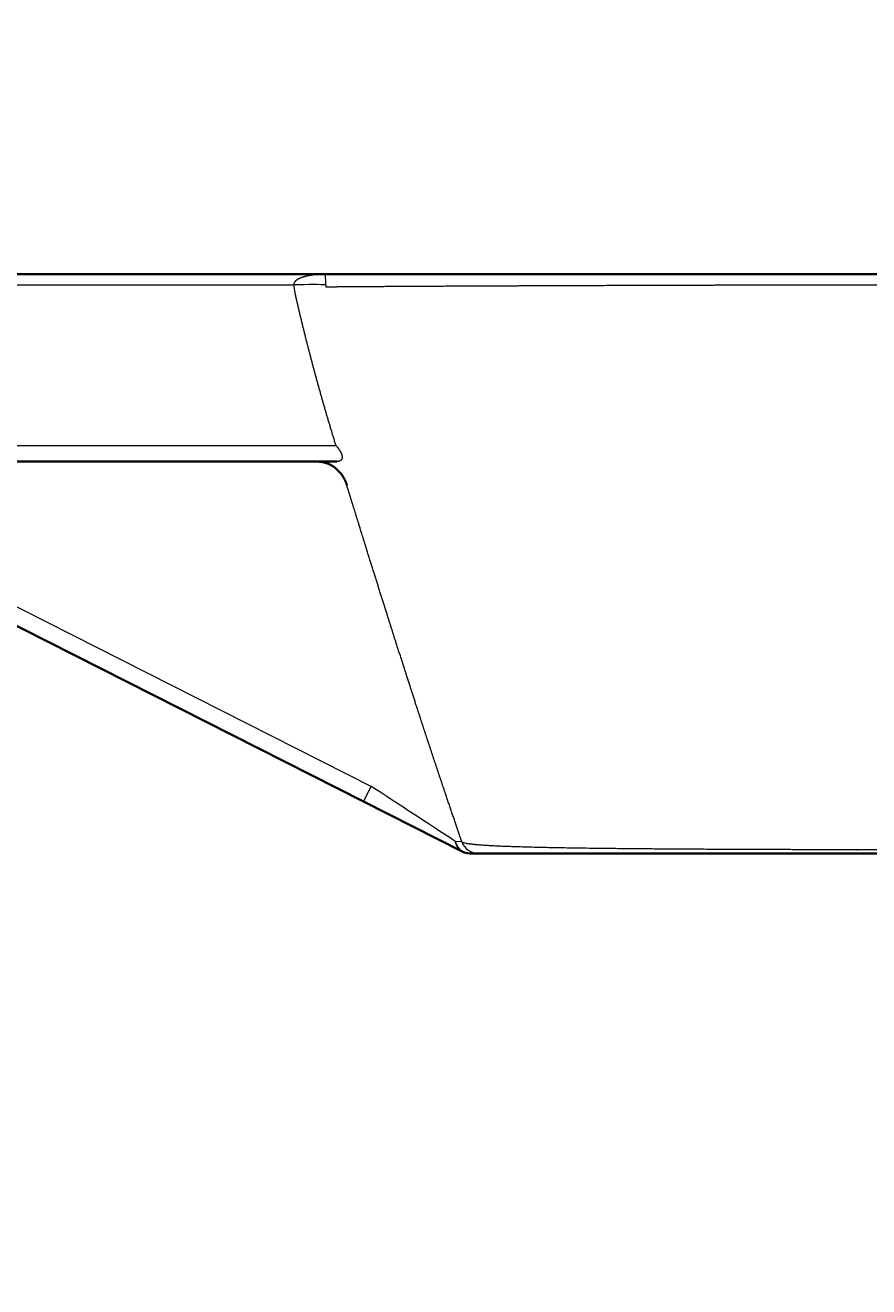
# Model space of a CAD drawing. Extents: x -12 to 1733, y 108 to 1121.
# Tile 4 of 10: x 235 to 483, y 669 to 1039. Entities that reach past the tile are written whole.
import ezdxf
from ezdxf.enums import TextEntityAlignment as Align

# ---------------------------------------------------------------- set-up
doc = ezdxf.new("R2010")
doc.units = 0
doc.layers.get('0').update_dxf_attribs({"lineweight": 13})
doc.styles.get("Standard").update_dxf_attribs({"font": 'isocp.shx'})
doc.dimstyles.get("Standard").update_dxf_attribs({"dimtxt": 2.5, "dimasz": 2.5, "dimexe": 1.25, "dimexo": 0.625, "dimtad": 1, "dimcen": 2.5, "dimadec": 0, "dimazin": 0, "dimtfac": 1, "dimtmove": 0, "dimatfit": 0, "dimfxl": 0, "dimarcsym": 0})

# ---------------------------------------------------------------- blocks, each defined once
blk = doc.blocks.new('*D')
at = {"color": 7, "lineweight": 13}
for p, q in [((1253.01, 965.19), (1253.01, 1025.04)), ((1253.01, 1023.04), (1732.99, 1023.04)), ((1732.99, 965.15), (1732.99, 1025.04)), ((250.9, 966.19), (55.67, 966.19)), ((57.67, 911.19), (57.67, 966.19)), ((250.9, 911.19), (55.67, 911.19)), ((167.83, 659.67), (1.88, 659.67)), ((3.88, 319.83), (3.88, 659.67)), ((95.84, 319.83), (1.88, 319.83)), ((94.84, 320.83), (94.84, 108.67)), ((1094.51, 320.83), (1094.51, 108.67)), ((94.84, 110.67), (1094.51, 110.67))]:
    blk.add_line(p, q, dxfattribs=at)
for points in [[(1254.94, 1023.55), (1253.01, 1023.04), (1254.94, 1022.52)], [(1731.05, 1022.52), (1732.99, 1023.04), (1731.05, 1023.55)], [(58.19, 964.26), (57.67, 966.19), (57.15, 964.26)], [(57.15, 913.13), (57.67, 911.19), (58.19, 913.13)], [(4.39, 657.74), (3.88, 659.67), (3.36, 657.74)], [(3.36, 321.77), (3.88, 319.83), (4.39, 321.77)], [(96.77, 111.19), (94.84, 110.67), (96.77, 110.16)], [(1092.58, 110.16), (1094.51, 110.67), (1092.58, 111.19)]]:
    blk.add_lwpolyline(points, dxfattribs=at)
for s, p, p2 in [('480', (1471.98, 1025.04), (1514.01, 1025.04)), ('1000', (566.19, 112.67), (623.16, 112.67))]:
    blk.add_text(s, height=14, dxfattribs=at).set_placement(p, p2, align=Align.FIT)
for s, p, p2 in [('55', (55.67, 925.15), (55.67, 952.24)), ('340', (1.88, 468.74), (1.88, 510.77))]:
    blk.add_text(s, height=14, rotation=90, dxfattribs=at).set_placement(p, p2, align=Align.FIT)
blk = doc.blocks.new('BLOCK30')
at = {"color": 7, "lineweight": 35}
for p, q in [((-271.2, 0), (0, 0)), ((-496.84, 0), (-341.77, 0)), ((-341.77, 0), (-271.2, 0)), ((-341.77, -55), (-494.27, -55)), ((-267.92, -55), (-341.77, -55)), ((-444.49, -61.4), (-260.07, -154.78)), ((-260.07, -154.78), (-231.06, -169.46)), ((0, -170), (-226.44, -170))]:
    blk.add_line(p, q, dxfattribs=at)
at = {"color": 7, "lineweight": 13}
for p, q in [((-341.77, -3.16), (-496.84, -3.16)), ((-280.54, -3.16), (-341.77, -3.16)), ((-494.37, -50.26), (-341.77, -50.26)), ((-341.77, -50.26), (-268.2, -50.26)), ((-257.81, -150.32), (-442.23, -56.94))]:
    blk.add_line(p, q, dxfattribs=at)
at = {"color": 7, "lineweight": 13, "ltscale": 0.004216}
blk.add_line((-264.94, -61.87), (-264.89, -62.03), dxfattribs=at)
at = {"color": 7, "lineweight": 13, "ltscale": 0.004215}
blk.add_line((-264.94, -61.87), (-264.89, -62.03), dxfattribs=at)
at = {"color": 7, "lineweight": 13, "ltscale": 0.125}
blk.add_line((-260.07, -154.78), (-257.81, -150.32), dxfattribs=at)
at = {"color": 7, "lineweight": 13, "ltscale": 0.048729}
blk.add_line((-231.17, -166.63), (-233.11, -166.48), dxfattribs=at)
at = {"color": 7, "lineweight": 35, "ltscale": 0.059142}
blk.add_line((-228.81, -170), (-226.44, -170), dxfattribs=at)
at = {"color": 7, "lineweight": 13}
for centre, radius, start, end in [((-268.37, -2.71), 12.18, 182.1051, 192.7809), ((-269.08, -3.16), 2.07, 179.8841, 194.4204), ((-18345.94, -27806.64), 33046.22, 56.762834, 56.814015), ((-226.44, -165), 5, 199.0636, 269.9858)]:
    blk.add_arc(centre, radius, start, end, dxfattribs=at)
at = {"color": 7, "lineweight": 35}
for centre, radius, start, end in [((-228.81, -165), 5, 243.1448, 270), ((-202.2, -165), 5, 270, 270.2867), ((-198.74, -167), 3, 270, 270.6724)]:
    blk.add_arc(centre, radius, start, end, dxfattribs=at)
at = {"color": 7, "lineweight": 13}
for centre, major_axis, ratio, start_param, end_param in [((-280.54, -3.68), (9.99, 0.37), 0.052301, 0.346622, 1.56886), ((-274.59, -66.74), (-3.22, -11.41), 0.853555, 2.814804, 3.377882), ((-228.81, -165), (-2.26, -4.46), 0.83761, 5.42482, 6.283184)]:
    blk.add_ellipse(centre, major_axis=major_axis, ratio=ratio, start_param=start_param, end_param=end_param, dxfattribs=at)
at = {"color": 7, "lineweight": 35}
blk.add_ellipse((-274.6, -66.99), major_axis=(-3.07, -11.71), ratio=0.843562, start_param=2.81465, end_param=3.359113, dxfattribs=at)
at = {"color": 7, "lineweight": 13}
for points, knots in [([(-271.15, -3.16), (-271.15, -3.08), (-271.15, -3), (-271.15, -2.91), (-271.15, -2.76), (-271.15, -2.6), (-271.15, -2.53), (-271.15, -2.32), (-271.15, -2.14), (-271.16, -2.03), (-271.16, -1.67), (-271.17, -1.39), (-271.17, -1.22), (-271.18, -0.85), (-271.19, -0.59), (-271.2, -0.45), (-271.2, -0.22), (-271.21, -0.08), (-271.21, -0.03), (-271.21, 0), (-271.21, 0), (-271.21, 0), (-271.2, 0), (-271.2, 0)], [0, 0, 0, 0, 0, 0, 0.476762, 0.476762, 0.476762, 0.9642, 0.9642, 0.9642, 1.844825, 1.844825, 1.844825, 4.005707, 4.005707, 4.005707, 7.297765, 7.297765, 7.297765, 11.199408, 11.199408, 11.199408, 11.45598, 11.45598, 11.45598, 11.45598, 11.45598, 11.45598]), ([(-271.2, 0), (-271.22, 0), (-271.23, 0), (-271.24, 0), (-271.27, 0), (-271.29, 0), (-271.31, 0), (-272.11, 0), (-272.91, -0.03), (-273.7, -0.09), (-274.7, -0.19), (-275.69, -0.36), (-275.89, -0.39), (-276.5, -0.51), (-277.1, -0.65), (-277.5, -0.76), (-277.99, -0.91), (-278.48, -1.1), (-278.57, -1.14), (-278.77, -1.22), (-278.96, -1.31), (-279.05, -1.35), (-279.27, -1.47), (-279.49, -1.59), (-279.61, -1.67), (-279.89, -1.86), (-280.14, -2.09), (-280.28, -2.24), (-280.46, -2.51), (-280.55, -2.82), (-280.56, -2.93), (-280.56, -3.05), (-280.54, -3.16)], [0, 0, 0, 0, 0, 0, 0.116449, 0.116449, 0.116449, 0.232898, 0.232898, 0.232898, 7.45425, 7.45425, 7.45425, 9.313066, 9.313066, 9.313066, 13.035601, 13.035601, 13.035601, 13.971539, 13.971539, 13.971539, 14.907477, 14.907477, 14.907477, 16.161243, 16.161243, 16.161243, 17.862998, 17.862998, 17.862998, 18.756528, 18.756528, 18.756528, 18.756528, 18.756528, 18.756528]), ([(-271.08, -3.68), (-264.17, -3.61), (-255.04, -3.55), (-244.21, -3.49), (-223.82, -3.39), (-200.95, -3.3), (-191.08, -3.26), (-171.36, -3.2), (-150.89, -3.14), (-140.77, -3.12), (-126.99, -3.09), (-113.1, -3.07), (-109.46, -3.06), (-103.18, -3.06), (-96.9, -3.06), (-95.23, -3.05), (-89.79, -3.05), (-84.34, -3.05), (-83.38, -3.05), (-78.93, -3.05), (-74.49, -3.05), (-72.85, -3.05), (-59.79, -3.05), (-46.72, -3.05), (-35.3, -3.05), (-23.25, -3.05), (-11.21, -3.05), (-10.58, -3.05), (-9.33, -3.05), (-8.08, -3.05), (-7.45, -3.05), (-5.58, -3.05), (-3.71, -3.05), (-2.48, -3.05), (-1.24, -3.05), (0, -3.05)], [0, 0, 0, 0, 0, 0, 107.360709, 107.360709, 107.360709, 184.314711, 184.314711, 184.314711, 257.199443, 257.199443, 257.199443, 283.089346, 283.089346, 283.089346, 301.73301, 301.73301, 301.73301, 321.633397, 321.633397, 321.633397, 333.188454, 333.188454, 333.188454, 414.05151, 414.05151, 414.05151, 418.489738, 418.489738, 418.489738, 422.927967, 422.927967, 422.927967, 431.80442, 431.80442, 431.80442, 431.80442, 431.80442, 431.80442]), ([(-268.2, -50.26), (-267.68, -50.82), (-267.22, -51.39), (-266.83, -51.98), (-266.32, -53.04), (-266.27, -53.93), (-266.37, -54.28), (-266.69, -54.71), (-267.21, -54.92), (-267.43, -54.97), (-267.67, -55), (-267.92, -55)], [0, 0, 0, 0, 0, 0, 6.835377, 6.835377, 6.835377, 12.587878, 12.587878, 12.587878, 16.059412, 16.059412, 16.059412, 16.059412, 16.059412, 16.059412]), ([(-264.89, -62.03), (-265.14, -61.2), (-265.46, -60.41), (-265.87, -59.64), (-266.57, -58.58), (-267.47, -57.62), (-267.76, -57.34), (-268.08, -57.07), (-268.41, -56.81)], [0, 0, 0, 0, 0, 0, 9.035182, 9.035182, 9.035182, 12.994237, 12.994237, 12.994237, 12.994237, 12.994237, 12.994237]), ([(-231.17, -166.63), (-232.97, -161.4), (-234.8, -156.03), (-236.67, -150.49), (-239.09, -143.25), (-241.54, -135.82), (-242.06, -134.24), (-243.19, -130.77), (-244.33, -127.28), (-244.94, -125.42), (-248.03, -115.86), (-251.15, -106.11), (-253.68, -98.14), (-256.57, -88.95), (-259.45, -79.72), (-259.81, -78.55), (-260.54, -76.23), (-261.26, -73.9), (-261.62, -72.74), (-262.57, -69.69), (-263.52, -66.64), (-264.1, -64.75), (-264.69, -62.87), (-265.27, -60.98)], [0, 0, 0, 0, 0, 0, 49.363215, 49.363215, 49.363215, 62.509052, 62.509052, 62.509052, 78.32651, 78.32651, 78.32651, 141.100654, 141.100654, 141.100654, 150.130054, 150.130054, 150.130054, 159.159454, 159.159454, 159.159454, 173.812689, 173.812689, 173.812689, 173.812689, 173.812689, 173.812689]), ([(-233.11, -166.48), (-232.98, -166.97), (-232.78, -167.43), (-232.54, -167.87), (-231.96, -168.66), (-231.21, -169.28), (-230.8, -169.53), (-230.16, -169.81), (-229.48, -169.95), (-229.25, -169.98), (-229.03, -170), (-228.81, -170)], [0, 0, 0, 0, 0, 0, 3.593321, 3.593321, 3.593321, 7.109876, 7.109876, 7.109876, 8.800287, 8.800287, 8.800287, 8.800287, 8.800287, 8.800287]), ([(0, -168.96), (-3, -168.96), (-6.01, -168.96), (-9.03, -168.96), (-13.48, -168.96), (-17.95, -168.96), (-19.24, -168.96), (-29.35, -168.97), (-39.45, -168.97), (-48.14, -168.97), (-57.29, -168.97), (-66.43, -168.97), (-66.57, -168.97), (-67.31, -168.97), (-68.14, -168.97), (-68.55, -168.97), (-69.34, -168.97), (-70.14, -168.97), (-70.53, -168.97), (-71.31, -168.97), (-72.08, -168.97), (-72.55, -168.97), (-73.39, -168.97), (-74.23, -168.97), (-74.39, -168.97), (-78.82, -168.97), (-83.25, -168.97), (-87.22, -168.97), (-102.29, -168.96), (-117.21, -168.95), (-128.08, -168.93), (-148.09, -168.87), (-166.95, -168.78), (-175.45, -168.72), (-193.01, -168.56), (-207.95, -168.31), (-215.05, -168.14), (-223.21, -167.82), (-228.16, -167.38), (-229.31, -167.24), (-230.17, -167.08), (-230.69, -166.91), (-230.71, -166.9), (-230.74, -166.89), (-230.77, -166.88), (-230.78, -166.88), (-230.83, -166.86), (-230.87, -166.84), (-230.89, -166.83), (-231.05, -166.75), (-231.15, -166.67), (-231.17, -166.63), (-231.17, -166.61), (-231.16, -166.63), (-231.17, -166.63), (-231.16, -166.63), (-231.16, -166.63), (-231.16, -166.63), (-231.16, -166.63), (-231.17, -166.63), (-231.17, -166.63), (-231.17, -166.63), (-231.17, -166.63)], [0, 0, 0, 0, 0, 0, 22.909953, 22.909953, 22.909953, 33.518039, 33.518039, 33.518039, 98.474454, 98.474454, 98.474454, 101.9039, 101.9039, 101.9039, 104.865042, 104.865042, 104.865042, 107.826183, 107.826183, 107.826183, 110.650943, 110.650943, 110.650943, 114.057392, 114.057392, 114.057392, 143.665732, 143.665732, 143.665732, 226.770335, 226.770335, 226.770335, 300.091156, 300.091156, 300.091156, 385.799005, 385.799005, 385.799005, 421.202838, 421.202838, 421.202838, 422.344809, 422.344809, 422.344809, 423.486779, 423.486779, 423.486779, 425.84935, 425.84935, 425.84935, 439.174561, 439.174561, 439.174561, 450.586589, 450.586589, 450.586589, 541.399443, 541.399443, 541.399443, 541.402769, 541.402769, 541.402769, 541.402769, 541.402769, 541.402769])]:
    blk.add_open_spline(points, degree=5, knots=knots, dxfattribs=at)
blk.add_open_spline([(-280.25, -5.4), (-278.2, -14.44), (-275.96, -23.45), (-273.55, -32.43), (-270.97, -41.38), (-268.2, -50.26)], degree=5, dxfattribs=at)
at = {"color": 7, "lineweight": 35}
blk.add_open_spline([(-264.94, -61.87), (-264.95, -61.85), (-264.96, -61.8), (-264.99, -61.71), (-265.04, -61.58), (-265.1, -61.41), (-265.17, -61.21), (-265.25, -61.01), (-265.33, -60.82), (-265.42, -60.62), (-265.51, -60.43), (-265.6, -60.24), (-265.71, -60.04), (-265.83, -59.82), (-265.96, -59.59), (-266.1, -59.36), (-266.25, -59.14), (-266.4, -58.92), (-266.56, -58.7), (-266.72, -58.49), (-266.89, -58.28), (-267.07, -58.07), (-267.26, -57.87), (-267.45, -57.67), (-267.65, -57.47), (-267.85, -57.28), (-268.07, -57.09), (-268.29, -56.91), (-268.45, -56.79), (-268.52, -56.73)], degree=3, knots=[0, 0, 0, 0, 0.063875, 0.145765, 0.283442, 0.483192, 0.69397, 0.905725, 1.118642, 1.331382, 1.544534, 1.758103, 1.972136, 2.235796, 2.500283, 2.765976, 3.032051, 3.299724, 3.568289, 3.838608, 4.110295, 4.383522, 4.658543, 4.935621, 5.215048, 5.496912, 5.78179, 6.070068, 6.362115, 6.362115, 6.362115, 6.362115], dxfattribs=at)

msp = doc.modelspace()

# ---------------------------------------------------------------- block references
at = {"lineweight": 0}
msp.add_blockref('BLOCK30', (594.675, 966.193), dxfattribs=at)

# ---------------------------------------------------------------- dimensions: what is measured, and where the dimension line sits
at = {"color": 0, "lineweight": 0}
for base, p1, p2, angle, middle in [((94.837, 110.673), (1094.514, 322.834), (94.837, 322.834), 179.99905, (594.675, 110.673)), ((3.877, 319.834), (169.833, 659.672), (97.837, 319.834), 269.99857, (3.877, 489.753)), ((57.672, 911.193), (252.903, 966.193), (252.903, 911.193), 269.99857, (57.672, 938.693)), ((1253.01, 1023.035), (1732.986, 963.147), (1253.01, 963.193), 179.99905, (1492.998, 1023.035))]:
    dim = msp.add_linear_dim(base=base, p1=p1, p2=p2, angle=angle, dimstyle='Standard', dxfattribs=at)
    dim.commit()
    dim.dimension.update_dxf_attribs({"geometry": '*D', "text_midpoint": middle, "dimtype": 160})

doc.saveas('drawing.dxf')
